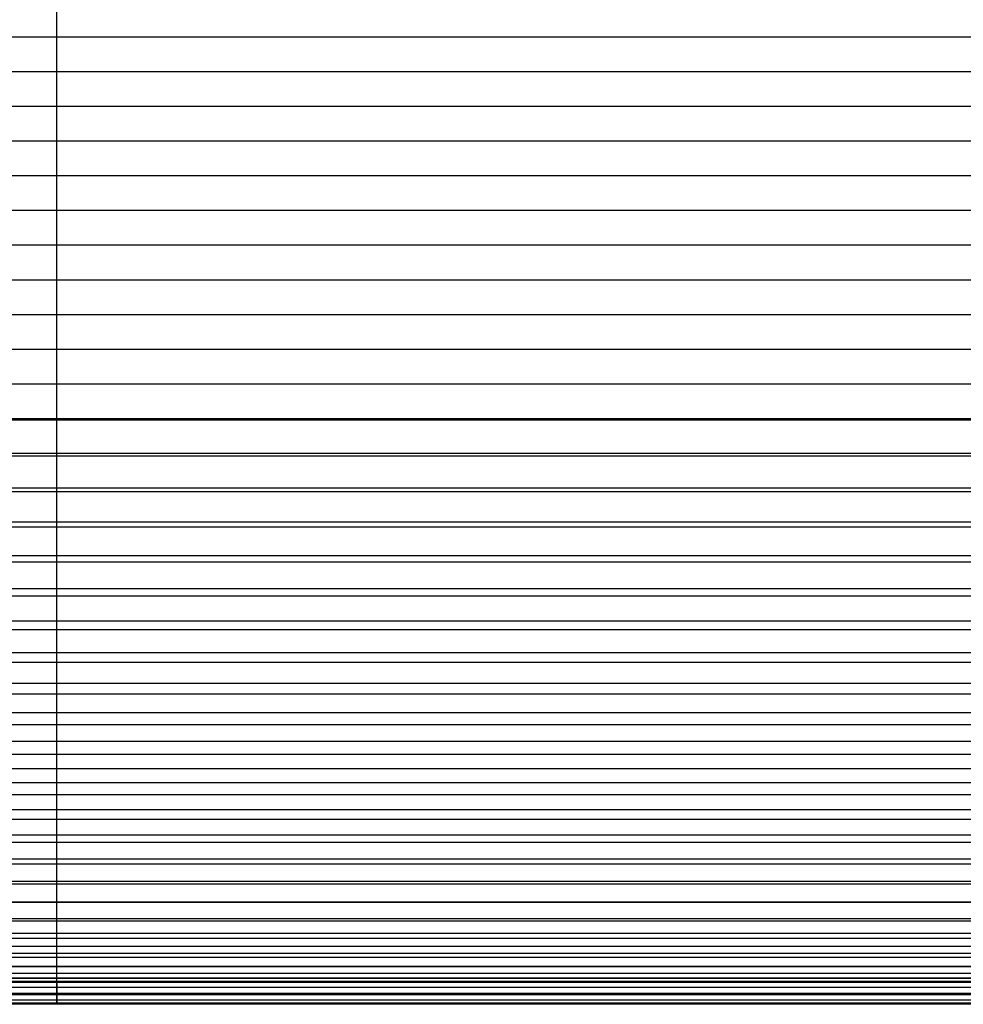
# Model space of a CAD drawing. Header units: millimetres. Extents: x -9 to 331, y -124 to 233.
# Tile 52 of 76: x 158 to 244, y 33 to 124. Entities that reach past the tile are written whole.
import ezdxf

# ---------------------------------------------------------------- set-up
doc = ezdxf.new("R2010")
doc.units = ezdxf.units.MM
doc.layers.add('Up Step Stool_Ferm Living', color=7, linetype='Continuous', true_color=0x000000)

msp = doc.modelspace()

# ---------------------------------------------------------------- linework, layer by layer
at = {"layer": 'Up Step Stool_Ferm Living'}
for p, q in [((161.105, 90.217, 332.107), (161.105, 176.367, 332.107)), ((161.105, 90.217, 334.107), (161.105, 176.367, 334.107)), ((331.096, 122.124, 332.107), (-8.885, 122.124, 332.107)), ((331.096, 122.124, 334.107), (-8.885, 122.124, 334.107)), ((331.096, 118.933, 332.107), (-8.885, 118.933, 332.107)), ((331.096, 118.933, 334.107), (-8.885, 118.933, 334.107)), ((331.096, 115.743, 332.107), (-8.885, 115.743, 332.107)), ((331.096, 115.743, 334.107), (-8.885, 115.743, 334.107)), ((331.096, 112.552, 332.107), (-8.885, 112.552, 332.107)), ((331.096, 112.552, 334.107), (-8.885, 112.552, 334.107)), ((331.096, 109.361, 332.107), (-8.885, 109.361, 332.107)), ((331.096, 109.361, 334.107), (-8.885, 109.361, 334.107)), ((331.096, 106.171, 332.107), (-8.885, 106.171, 332.107)), ((331.096, 106.171, 334.107), (-8.885, 106.171, 334.107)), ((331.096, 102.98, 332.107), (-8.885, 102.98, 332.107)), ((331.096, 102.98, 334.107), (-8.885, 102.98, 334.107)), ((331.096, 99.789, 332.107), (-8.885, 99.789, 332.107)), ((331.096, 99.789, 334.107), (-8.885, 99.789, 334.107)), ((331.096, 96.598, 332.107), (-8.885, 96.598, 332.107)), ((331.096, 96.598, 334.107), (-8.885, 96.598, 334.107)), ((331.096, 93.408, 332.107), (-8.885, 93.408, 332.107)), ((331.096, 93.408, 334.107), (-8.885, 93.408, 334.107)), ((331.096, 90.217, 332.107), (-8.885, 90.217, 332.107)), ((331.096, 90.217, 334.107), (-8.885, 90.217, 334.107)), ((161.105, 88.297, 332.073), (161.105, 90.217, 332.107)), ((161.105, 88.271, 334.073), (161.105, 90.217, 334.107)), ((161.105, 86.38, 331.973), (161.105, 88.297, 332.073)), ((161.105, 86.327, 333.974), (161.105, 88.271, 334.073)), ((331.096, 87.019, 332.014), (-8.885, 87.019, 332.014)), ((331.096, 86.903, 334.01), (-8.885, 86.903, 334.01)), ((161.105, 84.468, 331.805), (161.105, 86.38, 331.973)), ((161.105, 84.388, 333.808), (161.105, 86.327, 333.974)), ((161.105, 82.562, 331.571), (161.105, 84.468, 331.805)), ((161.105, 82.456, 333.576), (161.105, 84.388, 333.808)), ((331.096, 83.832, 331.735), (-8.885, 83.832, 331.735)), ((331.096, 83.6, 333.721), (-8.885, 83.6, 333.721)), ((161.105, 80.666, 331.271), (161.105, 82.562, 331.571)), ((161.105, 80.532, 333.278), (161.105, 82.456, 333.576)), ((331.096, 80.666, 331.271), (-8.885, 80.666, 331.271)), ((161.105, 78.782, 330.905), (161.105, 80.666, 331.271)), ((331.096, 80.319, 333.241), (-8.885, 80.319, 333.241)), ((161.105, 78.62, 332.914), (161.105, 80.532, 333.278)), ((161.105, 76.911, 330.473), (161.105, 78.782, 330.905)), ((161.105, 76.721, 332.486), (161.105, 78.62, 332.914)), ((331.096, 77.533, 330.624), (-8.885, 77.533, 330.624)), ((331.096, 77.072, 332.57), (-8.885, 77.072, 332.57)), ((161.105, 75.057, 329.976), (161.105, 76.911, 330.473)), ((161.105, 74.839, 331.993), (161.105, 76.721, 332.486)), ((331.096, 74.443, 329.796), (-8.885, 74.443, 329.796)), ((161.105, 73.221, 329.415), (161.105, 75.057, 329.976)), ((161.105, 72.974, 331.436), (161.105, 74.839, 331.993)), ((331.096, 73.869, 331.712), (-8.885, 73.869, 331.712)), ((161.105, 71.406, 328.79), (161.105, 73.221, 329.415)), ((161.105, 71.129, 330.816), (161.105, 72.974, 331.436)), ((331.096, 71.406, 328.79), (-8.885, 71.406, 328.79)), ((331.096, 70.722, 330.669), (-8.885, 70.722, 330.669)), ((161.105, 69.614, 328.102), (161.105, 71.406, 328.79)), ((161.105, 69.306, 330.133), (161.105, 71.129, 330.816)), ((161.105, 67.846, 327.352), (161.105, 69.614, 328.102)), ((161.105, 67.508, 329.388), (161.105, 69.306, 330.133)), ((331.096, 68.433, 327.609), (-8.885, 68.433, 327.609)), ((331.096, 67.64, 329.445), (-8.885, 67.64, 329.445)), ((161.105, 66.106, 326.54), (161.105, 67.846, 327.352)), ((161.105, 65.736, 328.582), (161.105, 67.508, 329.388)), ((161.105, 64.396, 325.669), (161.105, 66.106, 326.54)), ((331.096, 65.533, 326.256), (-8.885, 65.533, 326.256)), ((161.105, 63.993, 327.716), (161.105, 65.736, 328.582)), ((331.096, 64.635, 328.044), (-8.885, 64.635, 328.044)), ((161.105, 62.717, 324.738), (161.105, 64.396, 325.669)), ((161.105, 62.281, 326.791), (161.105, 63.993, 327.716)), ((331.096, 62.717, 324.738), (-8.885, 62.717, 324.738)), ((161.105, 61.071, 323.749), (161.105, 62.717, 324.738)), ((331.096, 61.717, 326.47), (-8.885, 61.717, 326.47)), ((161.105, 60.601, 325.809), (161.105, 62.281, 326.791)), ((161.105, 59.461, 322.704), (161.105, 61.071, 323.749)), ((331.096, 59.994, 323.059), (-8.885, 59.994, 323.059)), ((161.105, 58.955, 324.769), (161.105, 60.601, 325.809)), ((331.096, 58.895, 324.729), (-8.885, 58.895, 324.729)), ((161.105, 57.889, 321.603), (161.105, 59.461, 322.704)), ((161.105, 57.346, 323.674), (161.105, 58.955, 324.769)), ((331.096, 57.373, 321.223), (-8.885, 57.373, 321.223)), ((161.105, 56.356, 320.447), (161.105, 57.889, 321.603)), ((161.105, 55.775, 322.525), (161.105, 57.346, 323.674)), ((331.096, 56.179, 322.828), (-8.885, 56.179, 322.828)), ((161.105, 54.864, 319.239), (161.105, 56.356, 320.447)), ((161.105, 54.245, 321.322), (161.105, 55.775, 322.525)), ((331.096, 54.864, 319.239), (-8.885, 54.864, 319.239)), ((161.105, 53.415, 317.98), (161.105, 54.864, 319.239)), ((331.096, 53.578, 320.771), (-8.885, 53.578, 320.771)), ((161.105, 52.756, 320.068), (161.105, 54.245, 321.322)), ((161.105, 52.011, 316.67), (161.105, 53.415, 317.98)), ((161.105, 51.311, 318.764), (161.105, 52.756, 320.068)), ((331.096, 52.474, 317.112), (-8.885, 52.474, 317.112)), ((161.105, 50.653, 315.313), (161.105, 52.011, 316.67)), ((331.096, 51.101, 318.567), (-8.885, 51.101, 318.567)), ((161.105, 49.912, 317.412), (161.105, 51.311, 318.764)), ((331.096, 50.211, 314.85), (-8.885, 50.211, 314.85)), ((161.105, 49.344, 313.909), (161.105, 50.653, 315.313)), ((161.105, 48.559, 316.012), (161.105, 49.912, 317.412)), ((161.105, 48.084, 312.46), (161.105, 49.344, 313.909)), ((331.096, 48.757, 316.222), (-8.885, 48.757, 316.222)), ((331.096, 48.084, 312.46), (-8.885, 48.084, 312.46)), ((161.105, 47.255, 314.567), (161.105, 48.559, 316.012)), ((161.105, 46.876, 310.968), (161.105, 48.084, 312.46)), ((161.105, 46.001, 313.079), (161.105, 47.255, 314.567)), ((331.096, 46.552, 313.746), (-8.885, 46.552, 313.746)), ((161.105, 45.721, 309.435), (161.105, 46.876, 310.968)), ((331.096, 46.1, 309.95), (-8.885, 46.1, 309.95)), ((161.105, 44.799, 311.548), (161.105, 46.001, 313.079)), ((161.105, 44.62, 307.862), (161.105, 45.721, 309.435)), ((331.096, 44.496, 311.145), (-8.885, 44.496, 311.145)), ((161.105, 43.65, 309.977), (161.105, 44.799, 311.548)), ((161.105, 43.574, 306.252), (161.105, 44.62, 307.862)), ((331.096, 44.265, 307.33), (-8.885, 44.265, 307.33)), ((161.105, 42.555, 308.368), (161.105, 43.65, 309.977)), ((161.105, 42.586, 304.607), (161.105, 43.574, 306.252)), ((331.096, 42.594, 308.429), (-8.885, 42.594, 308.429)), ((331.096, 42.586, 304.607), (-8.885, 42.586, 304.607)), ((161.105, 41.655, 302.928), (161.105, 42.586, 304.607)), ((161.105, 41.515, 306.723), (161.105, 42.555, 308.368)), ((161.105, 40.783, 301.217), (161.105, 41.655, 302.928)), ((331.096, 41.067, 301.791), (-8.885, 41.067, 301.791)), ((331.096, 40.853, 305.607), (-8.885, 40.853, 305.607)), ((161.105, 40.532, 305.043), (161.105, 41.515, 306.723)), ((161.105, 39.972, 299.477), (161.105, 40.783, 301.217)), ((161.105, 39.607, 303.33), (161.105, 40.532, 305.043)), ((161.105, 39.222, 297.71), (161.105, 39.972, 299.477)), ((331.096, 39.715, 298.891), (-8.885, 39.715, 298.891)), ((331.096, 39.28, 302.688), (-8.885, 39.28, 302.688)), ((161.105, 38.742, 301.587), (161.105, 39.607, 303.33)), ((161.105, 38.534, 295.918), (161.105, 39.222, 297.71)), ((331.096, 38.534, 295.918), (-8.885, 38.534, 295.918)), ((161.105, 37.936, 299.815), (161.105, 38.742, 301.587)), ((161.105, 37.909, 294.103), (161.105, 38.534, 295.918)), ((331.096, 37.878, 299.683), (-8.885, 37.878, 299.683)), ((331.096, 37.528, 292.881), (-8.885, 37.528, 292.881)), ((161.105, 37.191, 298.017), (161.105, 37.936, 299.815)), ((161.105, 37.348, 292.267), (161.105, 37.909, 294.103)), ((161.105, 36.851, 290.412), (161.105, 37.348, 292.267)), ((161.105, 36.508, 296.195), (161.105, 37.191, 298.017)), ((331.096, 36.7, 289.791), (-8.885, 36.7, 289.791)), ((331.096, 36.654, 296.602), (-8.885, 36.654, 296.602)), ((161.105, 36.419, 288.542), (161.105, 36.851, 290.412)), ((161.105, 35.888, 294.35), (161.105, 36.508, 296.195)), ((161.105, 36.052, 286.657), (161.105, 36.419, 288.542)), ((331.096, 36.052, 286.657), (-8.885, 36.052, 286.657)), ((331.096, 35.612, 293.454), (-8.885, 35.612, 293.454)), ((331.096, 35.589, 283.492), (-8.885, 35.589, 283.492)), ((330.76, 35.31, 280.305), (-8.549, 35.31, 280.305)), ((161.105, 35.752, 284.761), (161.105, 36.052, 286.657)), ((161.105, 35.331, 292.485), (161.105, 35.888, 294.35)), ((161.105, 35.518, 282.856), (161.105, 35.752, 284.761)), ((161.105, 35.351, 280.943), (161.105, 35.518, 282.856)), ((161.105, 35.25, 279.026), (161.105, 35.351, 280.943)), ((161.105, 34.838, 290.602), (161.105, 35.331, 292.485)), ((331.096, 34.754, 290.252), (-8.885, 34.754, 290.252)), ((326.096, 35.217, 277.107), (-3.885, 35.217, 277.107)), ((161.105, 35.217, 277.107), (161.105, 35.25, 279.026)), ((161.105, 35.217, 277.107), (161.105, 33.217, 277.107)), ((161.105, 34.409, 288.704), (161.105, 34.838, 290.602)), ((161.105, 34.046, 286.791), (161.105, 34.409, 288.704)), ((331.096, 34.083, 287.005), (-8.885, 34.083, 287.005)), ((331.096, 33.602, 283.724), (-8.885, 33.602, 283.724)), ((326.096, 34.217, 277.107), (-3.885, 34.217, 277.107)), ((161.105, 33.748, 284.868), (161.105, 34.046, 286.791)), ((161.105, 33.516, 282.936), (161.105, 33.748, 284.868)), ((161.105, 33.35, 280.996), (161.105, 33.516, 282.936)), ((330.803, 33.313, 280.421), (-8.592, 33.313, 280.421)), ((326.096, 33.217, 277.107), (-3.885, 33.217, 277.107)), ((161.105, 33.25, 279.053), (161.105, 33.35, 280.996)), ((161.105, 33.217, 277.107), (161.105, 33.25, 279.053))]:
    msp.add_line(p, q, dxfattribs=at)

doc.saveas('drawing.dxf')
